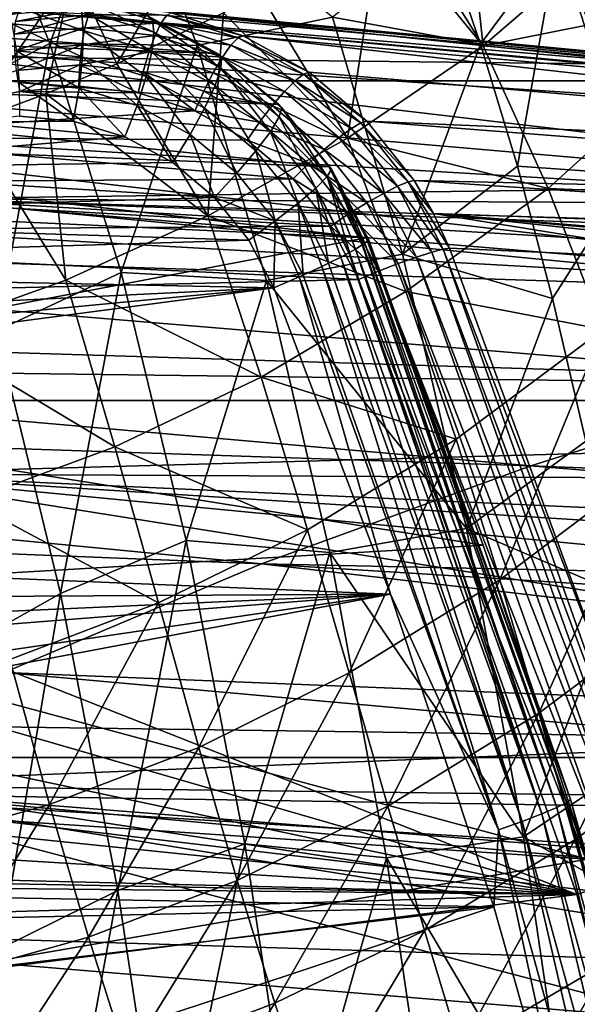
# Model space of a CAD drawing. Header units: metres. Extents: x -160 to 52, y -25 to 25.
# Tile 106 of 166: x -15.49 to -12.08, y 13.12 to 19.14. Entities that reach past the tile are written whole.
import ezdxf

# ---------------------------------------------------------------- set-up
doc = ezdxf.new("R2010")
doc.units = ezdxf.units.M
doc.layers.add('solid_509094_SW0001', color=7, linetype='CONTINUOUS')

msp = doc.modelspace()

# ---------------------------------------------------------------- linework, layer by layer
at = {"layer": 'solid_509094_SW0001'}
for points in [[(-159.199997, 20.469452, -13.46297), (-2.2, 20.469452, -13.46297), (-2.2, 18.768089, -15.748297)], [(-159.199997, 18.768089, -15.748297), (-159.199997, 20.469452, -13.46297), (-2.2, 18.768089, -15.748297)], [(-14.860238, 20.179064, 238.321716), (-15.771791, 20.14031, 237.788208), (-15.306576, 18.996567, 240.02092)], [(-15.672131, 19.485571, 217.416489), (6.589712, 20.193798, 214.133698), (6.203977, 18.932524, 211.931091)], [(-14.406128, 18.986008, 240.501114), (-14.860238, 20.179064, 238.321716), (-15.306576, 18.996567, 240.02092)], [(-14.406128, 18.986008, 240.501114), (-13.579008, 19.159098, 240.42746), (-14.860238, 20.179064, 238.321716)], [(-11.893652, 19.942787, 237.918182), (-12.091457, 20.2052, 237.052338), (-11.624728, 19.057487, 239.292297)], [(-11.804703, 19.559843, 238.428558), (-11.624728, 19.057487, 239.292297), (-12.091457, 20.2052, 237.052338)], [(-15.306576, 18.996567, 240.02092), (-15.771791, 20.14031, 237.788208), (-16.059599, 18.612387, 239.951538)], [(-15.164483, 19.449841, 15.082233), (-15.529868, 20.111164, 14.130568), (-16.046204, 19.110209, 15.628375)], [(-12.657934, 18.983057, 15.526528), (-12.778493, 20.096004, 14.023306), (-13.177325, 19.814592, 14.442329)], [(-12.657934, 18.983057, 15.526528), (-11.871312, 19.661079, 14.618207), (-12.778493, 20.096004, 14.023306)], [(-12.187845, 20.104866, 238.508041), (-11.731649, 18.815554, 240.696411), (-12.068262, 20.062294, 238.461365)], [(-12.130506, 19.641045, 239.414551), (-11.731649, 18.815554, 240.696411), (-12.187845, 20.104866, 238.508041)], [(-14.315255, 19.850391, 14.452682), (-15.164483, 19.449841, 15.082233), (-14.89688, 18.872931, 15.846542)], [(-14.315255, 19.850391, 14.452682), (-14.89688, 18.872931, 15.846542), (-14.24512, 19.184832, 15.377578)], [(-12.657934, 18.983057, 15.526528), (-13.177325, 19.814592, 14.442329), (-13.280272, 19.746445, 14.543538)], [(-13.4877, 18.419136, 16.287703), (-13.280272, 19.746445, 14.543538), (-14.021303, 19.303669, 15.200612)], [(-12.657934, 18.983057, 15.526528), (-13.280272, 19.746445, 14.543538), (-13.4877, 18.419136, 16.287703)], [(-13.579008, 19.159098, 240.42746), (-12.672427, 18.994059, 240.637161), (-12.905369, 19.674679, 239.519196)], [(-12.905369, 19.674679, 239.519196), (-12.672427, 18.994059, 240.637161), (-12.203091, 19.628065, 239.457977)], [(-12.657934, 18.983057, 15.526528), (-11.594919, 19.195946, 15.223852), (-11.871312, 19.661079, 14.618207)], [(-12.203091, 19.628065, 239.457977), (-11.70184, 18.305735, 241.471878), (-12.130506, 19.641045, 239.414551)], [(-12.130506, 19.641045, 239.414551), (-11.70184, 18.305735, 241.471878), (-11.731649, 18.815554, 240.696411)], [(-12.672427, 18.994059, 240.637161), (-12.448085, 18.247236, 241.713837), (-12.203091, 19.628065, 239.457977)], [(-12.448085, 18.247236, 241.713837), (-11.748796, 18.197388, 241.638275), (-12.203091, 19.628065, 239.457977)], [(-12.203091, 19.628065, 239.457977), (-11.748796, 18.197388, 241.638275), (-11.70184, 18.305735, 241.471878)], [(-16.118052, 18.047771, 215.276382), (-15.672131, 19.485571, 217.416489), (2.869357, 18.307501, 211.683838)], [(-15.672131, 19.485571, 217.416489), (6.203977, 18.932524, 211.931091), (4.489286, 18.632376, 211.823425)], [(-15.672131, 19.485571, 217.416489), (4.489286, 18.632376, 211.823425), (2.869357, 18.307501, 211.683838)], [(-15.164483, 19.449841, 15.082233), (-16.046204, 19.110209, 15.628375), (-15.802795, 18.513428, 16.405319)], [(-15.164483, 19.449841, 15.082233), (-15.802795, 18.513428, 16.405319), (-15.331445, 18.690527, 16.126396)], [(-14.89688, 18.872931, 15.846542), (-15.164483, 19.449841, 15.082233), (-15.331445, 18.690527, 16.126396)], [(-20.14094, 19.365835, 68.056114), (-14.710948, 19.166969, 98.66243), (-14.28287, 18.936117, 98.576508)], [(-19.747461, 19.132578, 67.929543), (-20.14094, 19.365835, 68.056114), (-14.28287, 18.936117, 98.576508)], [(-14.680118, 19.141094, 98.853813), (-14.710948, 19.166969, 98.66243), (-15.137742, 19.280193, 98.949165)], [(-15.137742, 19.280193, 98.949165), (-15.113244, 19.201611, 99.141006), (-14.670427, 19.067011, 99.048744)], [(-14.680118, 19.141094, 98.853813), (-15.137742, 19.280193, 98.949165), (-14.670427, 19.067011, 99.048744)], [(-13.4877, 18.419136, 16.287703), (-14.021303, 19.303669, 15.200612), (-14.24512, 19.184832, 15.377578)], [(-15.57381, 19.244715, 99.236977), (-15.539141, 19.117533, 99.398842), (-15.103048, 19.076721, 99.307976)], [(-15.113244, 19.201611, 99.141006), (-15.57381, 19.244715, 99.236977), (-15.103048, 19.076721, 99.307976)], [(-15.045129, 19.221794, 101.100067), (-15.516696, 19.132107, 101.067848), (-15.500507, 19.1803, 101.189468)], [(-15.070937, 19.173536, 100.978798), (-15.516696, 19.132107, 101.067848), (-15.045129, 19.221794, 101.100067)], [(-15.248936, 19.226938, 101.271378), (-15.476539, 19.195368, 101.318207), (-8.216085, 18.59119, 136.259796)], [(-15.019116, 19.235777, 101.224098), (-15.248936, 19.226938, 101.271378), (-8.216085, 18.59119, 136.259796)], [(-15.019116, 19.235777, 101.224098), (-8.216085, 18.59119, 136.259796), (-7.86437, 18.553591, 136.191589)], [(-14.563003, 19.185108, 101.130257), (-15.019116, 19.235777, 101.224098), (-7.86437, 18.553591, 136.191589)], [(-17.252674, 18.825331, 101.556992), (-16.529913, 18.987219, 101.537514), (-15.476539, 19.195368, 101.318207)], [(-15.500507, 19.1803, 101.189468), (-17.252674, 18.825331, 101.556992), (-15.476539, 19.195368, 101.318207)], [(-16.529913, 18.987219, 101.537514), (-5.123471, 18.236769, 153.869064), (-15.476539, 19.195368, 101.318207)], [(-15.070937, 19.173536, 100.978798), (-15.523984, 19.054153, 100.961807), (-15.516696, 19.132107, 101.067848)], [(-15.093584, 19.09429, 100.874352), (-15.523984, 19.054153, 100.961807), (-15.070937, 19.173536, 100.978798)], [(-15.476539, 19.195368, 101.318207), (-10.082017, 18.704695, 128.538513), (-8.216085, 18.59119, 136.259796)], [(-15.476539, 19.195368, 101.318207), (-8.545626, 18.561392, 136.355652), (-10.082017, 18.704695, 128.538513)], [(-5.123471, 18.236769, 153.869064), (-8.545626, 18.561392, 136.355652), (-15.476539, 19.195368, 101.318207)], [(-15.113244, 19.201611, 99.141006), (-15.103048, 19.076721, 99.307976), (-14.683764, 18.949274, 99.220612)], [(-14.670427, 19.067011, 99.048744), (-15.113244, 19.201611, 99.141006), (-14.683764, 18.949274, 99.220612)], [(-15.093584, 19.09429, 100.874352), (-15.070937, 19.173536, 100.978798), (-14.626584, 19.124142, 100.886208)], [(-14.626584, 19.124142, 100.886208), (-15.070937, 19.173536, 100.978798), (-14.591643, 19.171385, 101.005577)], [(-14.340915, 17.943178, 16.943743), (-14.24512, 19.184832, 15.377578), (-14.89688, 18.872931, 15.846542)], [(-14.680118, 19.141094, 98.853813), (-14.28287, 18.936117, 98.576508), (-14.710948, 19.166969, 98.66243)], [(-14.626584, 19.124142, 100.886208), (-14.591643, 19.171385, 101.005577), (-14.156257, 19.032291, 100.914864)], [(-14.591643, 19.171385, 101.005577), (-14.563003, 19.185108, 101.130257), (-14.125027, 19.045303, 101.040146)], [(-14.156257, 19.032291, 100.914864), (-14.591643, 19.171385, 101.005577), (-14.125027, 19.045303, 101.040146)], [(-14.563003, 19.185108, 101.130257), (-7.86437, 18.553591, 136.191589), (-7.516217, 18.443037, 136.123718)], [(-14.125027, 19.045303, 101.040146), (-14.563003, 19.185108, 101.130257), (-7.516217, 18.443037, 136.123718)], [(-14.406128, 18.986008, 240.501114), (-13.151385, 17.708858, 242.479752), (-13.579008, 19.159098, 240.42746)], [(-13.4877, 18.419136, 16.287703), (-14.24512, 19.184832, 15.377578), (-14.340915, 17.943178, 16.943743)], [(-13.579008, 19.159098, 240.42746), (-13.151385, 17.708858, 242.479752), (-12.672427, 18.994059, 240.637161)], [(-12.657934, 18.983057, 15.526528), (-11.421501, 18.869898, 15.626163), (-11.594919, 19.195946, 15.223852)], [(-19.747461, 19.132578, 67.929543), (-14.28287, 18.936117, 98.576508), (-13.907861, 18.624111, 98.500946)], [(-19.405016, 18.827398, 67.819977), (-19.747461, 19.132578, 67.929543), (-13.907861, 18.624111, 98.500946)], [(-15.539141, 19.117533, 99.398842), (-15.512061, 18.951859, 99.522926), (-15.107849, 18.91403, 99.438698)], [(-15.103048, 19.076721, 99.307976), (-15.539141, 19.117533, 99.398842), (-15.107849, 18.91403, 99.438698)], [(-15.093584, 19.09429, 100.874352), (-15.521896, 18.952351, 100.879021), (-15.523984, 19.054153, 100.961807)], [(-15.111465, 18.989666, 100.794128), (-15.521896, 18.952351, 100.879021), (-15.093584, 19.09429, 100.874352)], [(-15.111465, 18.989666, 100.794128), (-15.093584, 19.09429, 100.874352), (-14.664228, 19.04656, 100.784889)], [(-14.664228, 19.04656, 100.784889), (-15.093584, 19.09429, 100.874352), (-14.626584, 19.124142, 100.886208)], [(-14.258156, 18.912968, 98.765892), (-14.28287, 18.936117, 98.576508), (-14.680118, 19.141094, 98.853813)], [(-14.680118, 19.141094, 98.853813), (-14.670427, 19.067011, 99.048744), (-14.262121, 18.846266, 98.963661)], [(-14.258156, 18.912968, 98.765892), (-14.680118, 19.141094, 98.853813), (-14.262121, 18.846266, 98.963661)], [(-14.664228, 19.04656, 100.784889), (-14.626584, 19.124142, 100.886208), (-14.199966, 18.987848, 100.797318)], [(-14.199966, 18.987848, 100.797318), (-14.626584, 19.124142, 100.886208), (-14.156257, 19.032291, 100.914864)], [(-14.701911, 18.944136, 100.708786), (-15.111465, 18.989666, 100.794128), (-14.664228, 19.04656, 100.784889)], [(-15.103048, 19.076721, 99.307976), (-15.107849, 18.91403, 99.438698), (-14.719221, 18.795902, 99.357727)], [(-14.683764, 18.949274, 99.220612), (-15.103048, 19.076721, 99.307976), (-14.719221, 18.795902, 99.357727)], [(-14.701911, 18.944136, 100.708786), (-14.664228, 19.04656, 100.784889), (-14.25201, 18.914867, 100.698997)], [(-14.670427, 19.067011, 99.048744), (-14.683764, 18.949274, 99.220612), (-14.297161, 18.740263, 99.14006)], [(-14.262121, 18.846266, 98.963661), (-14.670427, 19.067011, 99.048744), (-14.297161, 18.740263, 99.14006)], [(-14.25201, 18.914867, 100.698997), (-14.664228, 19.04656, 100.784889), (-14.199966, 18.987848, 100.797318)], [(-14.156257, 19.032291, 100.914864), (-14.125027, 19.045303, 101.040146), (-13.721819, 18.821646, 100.957176)], [(-14.125027, 19.045303, 101.040146), (-7.516217, 18.443037, 136.123718), (-7.193352, 18.261623, 136.060394)], [(-13.721819, 18.821646, 100.957176), (-14.125027, 19.045303, 101.040146), (-7.193352, 18.261623, 136.060394)], [(-16.529913, 18.987219, 101.537514), (-17.544025, 18.770901, 101.748665), (-7.027162, 17.862087, 154.254868)], [(-16.529913, 18.987219, 101.537514), (-7.027162, 17.862087, 154.254868), (-5.123471, 18.236769, 153.869064)], [(-15.306576, 18.996567, 240.02092), (-16.059599, 18.612387, 239.951538), (-15.633428, 17.239813, 241.996857)], [(-14.871608, 17.595661, 242.108444), (-15.306576, 18.996567, 240.02092), (-15.633428, 17.239813, 241.996857)], [(-15.111465, 18.989666, 100.794128), (-15.510553, 18.832834, 100.824486), (-15.521896, 18.952351, 100.879021)], [(-15.123317, 18.867073, 100.743805), (-15.510553, 18.832834, 100.824486), (-15.111465, 18.989666, 100.794128)], [(-14.406128, 18.986008, 240.501114), (-15.306576, 18.996567, 240.02092), (-14.871608, 17.595661, 242.108444)], [(-15.123317, 18.867073, 100.743805), (-15.111465, 18.989666, 100.794128), (-14.701911, 18.944136, 100.708786)], [(-13.982519, 17.548368, 242.534134), (-14.406128, 18.986008, 240.501114), (-14.871608, 17.595661, 242.108444)], [(-13.982519, 17.548368, 242.534134), (-13.151385, 17.708858, 242.479752), (-14.406128, 18.986008, 240.501114)], [(-14.25201, 18.914867, 100.698997), (-14.199966, 18.987848, 100.797318), (-13.807235, 18.769796, 100.715485)], [(-14.199966, 18.987848, 100.797318), (-14.156257, 19.032291, 100.914864), (-13.755453, 18.809757, 100.831345)], [(-13.807235, 18.769796, 100.715485), (-14.199966, 18.987848, 100.797318), (-13.755453, 18.809757, 100.831345)], [(-13.755453, 18.809757, 100.831345), (-14.156257, 19.032291, 100.914864), (-13.721819, 18.821646, 100.957176)], [(-12.657934, 18.983057, 15.526528), (-13.4877, 18.419136, 16.287703), (-12.259171, 18.109629, 16.543663)], [(-13.151385, 17.708858, 242.479752), (-12.448085, 18.247236, 241.713837), (-12.672427, 18.994059, 240.637161)], [(-12.657934, 18.983057, 15.526528), (-12.259171, 18.109629, 16.543663), (-11.421501, 18.869898, 15.626163)], [(-15.512061, 18.951859, 99.522926), (-15.494414, 18.75897, 99.600769), (-15.127318, 18.724619, 99.524277)], [(-15.107849, 18.91403, 99.438698), (-15.512061, 18.951859, 99.522926), (-15.127318, 18.724619, 99.524277)], [(-15.107849, 18.91403, 99.438698), (-15.127318, 18.724619, 99.524277), (-14.774382, 18.617338, 99.450737)], [(-14.736962, 18.82412, 100.6633), (-15.123317, 18.867073, 100.743805), (-14.701911, 18.944136, 100.708786)], [(-14.719221, 18.795902, 99.357727), (-15.107849, 18.91403, 99.438698), (-14.774382, 18.617338, 99.450737)], [(-14.736962, 18.82412, 100.6633), (-14.701911, 18.944136, 100.708786), (-14.308702, 18.818514, 100.626862)], [(-14.683764, 18.949274, 99.220612), (-14.719221, 18.795902, 99.357727), (-14.360888, 18.602177, 99.283058)], [(-14.308702, 18.818514, 100.626862), (-14.701911, 18.944136, 100.708786), (-14.25201, 18.914867, 100.698997)], [(-14.297161, 18.740263, 99.14006), (-14.683764, 18.949274, 99.220612), (-14.360888, 18.602177, 99.283058)], [(-14.308702, 18.818514, 100.626862), (-14.25201, 18.914867, 100.698997), (-13.872534, 18.704174, 100.619926)], [(-14.258156, 18.912968, 98.765892), (-13.907861, 18.624111, 98.500946), (-14.28287, 18.936117, 98.576508)], [(-13.872534, 18.704174, 100.619926), (-14.25201, 18.914867, 100.698997), (-13.807235, 18.769796, 100.715485)], [(-15.123317, 18.867073, 100.743805), (-15.490644, 18.703859, 100.802444), (-15.510553, 18.832834, 100.824486)], [(-15.123317, 18.867073, 100.743805), (-15.12971, 18.735868, 100.727242), (-15.490644, 18.703859, 100.802444)], [(-14.340915, 17.943178, 16.943743), (-14.89688, 18.872931, 15.846542), (-15.331445, 18.690527, 16.126396)], [(-15.123317, 18.867073, 100.743805), (-14.767354, 18.695812, 100.651741), (-15.12971, 18.735868, 100.727242)], [(-14.736962, 18.82412, 100.6633), (-14.767354, 18.695812, 100.651741), (-15.123317, 18.867073, 100.743805)], [(-14.258156, 18.912968, 98.765892), (-14.262121, 18.846266, 98.963661), (-13.904213, 18.548098, 98.889091)], [(-13.888275, 18.604824, 98.68882), (-13.907861, 18.624111, 98.500946), (-14.258156, 18.912968, 98.765892)], [(-13.888275, 18.604824, 98.68882), (-14.258156, 18.912968, 98.765892), (-13.904213, 18.548098, 98.889091)], [(-12.259171, 18.109629, 16.543663), (-11.049494, 18.061489, 16.55393), (-11.421501, 18.869898, 15.626163)], [(-19.405016, 18.827398, 67.819977), (-13.907861, 18.624111, 98.500946), (-13.600522, 18.243311, 98.438705)], [(-19.12311, 18.465393, 67.735779), (-19.405016, 18.827398, 67.819977), (-13.600522, 18.243311, 98.438705)], [(-15.510553, 18.832834, 100.824486), (-15.490644, 18.703859, 100.802444), (-16.861053, 18.427721, 101.08799)], [(-14.719221, 18.795902, 99.357727), (-14.774382, 18.617338, 99.450737), (-14.448964, 18.441406, 99.382935)], [(-14.736962, 18.82412, 100.6633), (-14.419927, 18.584892, 100.579346), (-14.767354, 18.695812, 100.651741)], [(-14.366031, 18.70561, 100.586014), (-14.419927, 18.584892, 100.579346), (-14.736962, 18.82412, 100.6633)], [(-14.366031, 18.70561, 100.586014), (-14.736962, 18.82412, 100.6633), (-14.308702, 18.818514, 100.626862)], [(-14.360888, 18.602177, 99.283058), (-14.719221, 18.795902, 99.357727), (-14.448964, 18.441406, 99.382935)], [(-14.366031, 18.70561, 100.586014), (-14.308702, 18.818514, 100.626862), (-13.946729, 18.617537, 100.551437)], [(-13.946729, 18.617537, 100.551437), (-14.308702, 18.818514, 100.626862), (-13.872534, 18.704174, 100.619926)], [(-14.262121, 18.846266, 98.963661), (-14.297161, 18.740263, 99.14006), (-13.958279, 18.457947, 99.06945)], [(-13.904213, 18.548098, 98.889091), (-14.262121, 18.846266, 98.963661), (-13.958279, 18.457947, 99.06945)], [(-13.807235, 18.769796, 100.715485), (-13.755453, 18.809757, 100.831345), (-13.404386, 18.512192, 100.758194)], [(-13.755453, 18.809757, 100.831345), (-13.721819, 18.821646, 100.957176), (-13.368332, 18.522299, 100.884438)], [(-13.404386, 18.512192, 100.758194), (-13.755453, 18.809757, 100.831345), (-13.368332, 18.522299, 100.884438)], [(-13.368332, 18.522299, 100.884438), (-13.721819, 18.821646, 100.957176), (-7.193352, 18.261623, 136.060394)], [(-159.199997, 18.768089, -15.748297), (-2.2, 18.768089, -15.748297), (-2.2, 16.81292, -17.820654)], [(-159.199997, 16.81292, -17.820654), (-159.199997, 18.768089, -15.748297), (-2.2, 16.81292, -17.820654)], [(-17.544025, 18.770901, 101.748665), (-18.519497, 18.546978, 101.951775), (-7.027162, 17.862087, 154.254868)], [(-15.494414, 18.75897, 99.600769), (-15.493063, 18.552109, 99.62825), (-15.165573, 18.522614, 99.560013)], [(-15.127318, 18.724619, 99.524277), (-15.494414, 18.75897, 99.600769), (-15.165573, 18.522614, 99.560013)], [(-15.490644, 18.703859, 100.802444), (-15.12971, 18.735868, 100.727242), (-14.767354, 18.695812, 100.651741)], [(-14.297161, 18.740263, 99.14006), (-14.360888, 18.602177, 99.283058), (-14.046791, 18.340508, 99.217613)], [(-13.958279, 18.457947, 99.06945), (-14.297161, 18.740263, 99.14006), (-14.046791, 18.340508, 99.217613)], [(-13.872534, 18.704174, 100.619926), (-13.807235, 18.769796, 100.715485), (-13.463238, 18.478224, 100.643806)], [(-13.463238, 18.478224, 100.643806), (-13.807235, 18.769796, 100.715485), (-13.404386, 18.512192, 100.758194)], [(-16.861053, 18.427721, 101.08799), (-15.490644, 18.703859, 100.802444), (-14.419927, 18.584892, 100.579346)], [(-15.210118, 17.550219, 17.509144), (-15.331445, 18.690527, 16.126396), (-15.802795, 18.513428, 16.405319)], [(-15.490644, 18.703859, 100.802444), (-14.767354, 18.695812, 100.651741), (-14.419927, 18.584892, 100.579346)], [(-14.340915, 17.943178, 16.943743), (-15.331445, 18.690527, 16.126396), (-15.210118, 17.550219, 17.509144)], [(-15.127318, 18.724619, 99.524277), (-15.165573, 18.522614, 99.560013), (-14.848297, 18.42712, 99.493904)], [(-14.774382, 18.617338, 99.450737), (-15.127318, 18.724619, 99.524277), (-14.848297, 18.42712, 99.493904)], [(-14.024564, 18.516018, 100.514862), (-14.419927, 18.584892, 100.579346), (-14.366031, 18.70561, 100.586014)], [(-14.024564, 18.516018, 100.514862), (-14.366031, 18.70561, 100.586014), (-13.946729, 18.617537, 100.551437)], [(-13.946729, 18.617537, 100.551437), (-13.872534, 18.704174, 100.619926), (-13.540149, 18.422441, 100.550667)], [(-13.540149, 18.422441, 100.550667), (-13.872534, 18.704174, 100.619926), (-13.463238, 18.478224, 100.643806)], [(-14.774382, 18.617338, 99.450737), (-14.848297, 18.42712, 99.493904), (-14.556111, 18.269625, 99.433022)], [(-14.448964, 18.441406, 99.382935), (-14.774382, 18.617338, 99.450737), (-14.556111, 18.269625, 99.433022)], [(-14.024564, 18.516018, 100.514862), (-13.946729, 18.617537, 100.551437), (-13.629673, 18.348797, 100.485374)], [(-13.629673, 18.348797, 100.485374), (-13.946729, 18.617537, 100.551437), (-13.540149, 18.422441, 100.550667)], [(-13.584698, 18.228231, 98.625565), (-13.600522, 18.243311, 98.438705), (-13.907861, 18.624111, 98.500946)], [(-13.584698, 18.228231, 98.625565), (-13.907861, 18.624111, 98.500946), (-13.888275, 18.604824, 98.68882)], [(-16.861053, 18.427721, 101.08799), (-14.419927, 18.584892, 100.579346), (-14.099734, 18.407084, 100.512634)], [(-15.165573, 18.522614, 99.560013), (-15.493063, 18.552109, 99.62825), (-15.813951, 18.5168, 99.695114)], [(-14.360888, 18.602177, 99.283058), (-14.448964, 18.441406, 99.382935), (-14.163723, 18.203779, 99.323502)], [(-14.024564, 18.516018, 100.514862), (-14.099734, 18.407084, 100.512634), (-14.419927, 18.584892, 100.579346)], [(-14.046791, 18.340508, 99.217613), (-14.360888, 18.602177, 99.283058), (-14.163723, 18.203779, 99.323502)], [(-13.888275, 18.604824, 98.68882), (-13.904213, 18.548098, 98.889091), (-13.610463, 18.183697, 98.827881)], [(-13.584698, 18.228231, 98.625565), (-13.888275, 18.604824, 98.68882), (-13.610463, 18.183697, 98.827881)], [(-18.519497, 18.546978, 101.951775), (-19.456863, 18.316069, 102.146957), (-8.868936, 17.435368, 154.638626)], [(-18.519497, 18.546978, 101.951775), (-8.868936, 17.435368, 154.638626), (-7.027162, 17.862087, 154.254868)], [(-14.848297, 18.42712, 99.493904), (-15.813951, 18.5168, 99.695114), (-17.179863, 18.230001, 99.979721)], [(-15.210118, 17.550219, 17.509144), (-15.802795, 18.513428, 16.405319), (-16.087477, 17.235325, 17.998314)], [(-14.848297, 18.42712, 99.493904), (-15.165573, 18.522614, 99.560013), (-15.813951, 18.5168, 99.695114)], [(-13.725471, 18.262503, 100.452545), (-14.099734, 18.407084, 100.512634), (-14.024564, 18.516018, 100.514862)], [(-13.725471, 18.262503, 100.452545), (-14.024564, 18.516018, 100.514862), (-13.629673, 18.348797, 100.485374)], [(-13.904213, 18.548098, 98.889091), (-13.958279, 18.457947, 99.06945), (-13.680147, 18.112919, 99.011497)], [(-13.610463, 18.183697, 98.827881), (-13.904213, 18.548098, 98.889091), (-13.680147, 18.112919, 99.011497)], [(-13.463238, 18.478224, 100.643806), (-13.404386, 18.512192, 100.758194), (-13.116335, 18.150862, 100.698181)], [(-13.404386, 18.512192, 100.758194), (-13.368332, 18.522299, 100.884438), (-13.078313, 18.158764, 100.824745)], [(-13.116335, 18.150862, 100.698181), (-13.404386, 18.512192, 100.758194), (-13.078313, 18.158764, 100.824745)], [(-13.368332, 18.522299, 100.884438), (-7.193352, 18.261623, 136.060394), (-6.915398, 18.020124, 136.005478)], [(-13.078313, 18.158764, 100.824745), (-13.368332, 18.522299, 100.884438), (-6.915398, 18.020124, 136.005478)], [(-19.12311, 18.465393, 67.735779), (-13.372688, 17.808708, 98.392174), (-16.116259, 17.934536, 83.18219)], [(-19.12311, 18.465393, 67.735779), (-13.600522, 18.243311, 98.438705), (-13.372688, 17.808708, 98.392174)], [(-14.448964, 18.441406, 99.382935), (-14.556111, 18.269625, 99.433022), (-14.299681, 18.055859, 99.379593)], [(-14.163723, 18.203779, 99.323502), (-14.448964, 18.441406, 99.382935), (-14.299681, 18.055859, 99.379593)], [(-13.958279, 18.457947, 99.06945), (-14.046791, 18.340508, 99.217613), (-13.789006, 18.020718, 99.163902)], [(-13.680147, 18.112919, 99.011497), (-13.958279, 18.457947, 99.06945), (-13.789006, 18.020718, 99.163902)], [(-13.540149, 18.422441, 100.550667), (-13.463238, 18.478224, 100.643806), (-13.180988, 18.124172, 100.584999)], [(-13.180988, 18.124172, 100.584999), (-13.463238, 18.478224, 100.643806), (-13.116335, 18.150862, 100.698181)], [(-18.166706, 18.139902, 101.360046), (-16.861053, 18.427721, 101.08799), (-13.819702, 18.169563, 100.454285)], [(-14.556111, 18.269625, 99.433022), (-14.848297, 18.42712, 99.493904), (-17.179863, 18.230001, 99.979721)], [(-16.861053, 18.427721, 101.08799), (-14.099734, 18.407084, 100.512634), (-13.819702, 18.169563, 100.454285)], [(-13.4877, 18.419136, 16.287703), (-14.340915, 17.943178, 16.943743), (-13.129478, 17.480955, 17.314363)], [(-13.725471, 18.262503, 100.452545), (-13.819702, 18.169563, 100.454285), (-14.099734, 18.407084, 100.512634)], [(-13.629673, 18.348797, 100.485374), (-13.540149, 18.422441, 100.550667), (-13.267427, 18.080341, 100.493843)], [(-13.267427, 18.080341, 100.493843), (-13.540149, 18.422441, 100.550667), (-13.180988, 18.124172, 100.584999)], [(-13.4877, 18.419136, 16.287703), (-13.129478, 17.480955, 17.314363), (-12.259171, 18.109629, 16.543663)], [(-19.456863, 18.316069, 102.146957), (-20.356298, 18.078932, 102.334259), (-8.868936, 17.435368, 154.638626)], [(-14.046791, 18.340508, 99.217613), (-14.163723, 18.203779, 99.323502), (-13.929626, 17.913374, 99.274719)], [(-13.789006, 18.020718, 99.163902), (-14.046791, 18.340508, 99.217613), (-13.929626, 17.913374, 99.274719)], [(-13.725471, 18.262503, 100.452545), (-13.629673, 18.348797, 100.485374), (-13.369531, 18.022472, 100.431168)], [(-13.369531, 18.022472, 100.431168), (-13.629673, 18.348797, 100.485374), (-13.267427, 18.080341, 100.493843)], [(-14.299681, 18.055859, 99.379593), (-14.556111, 18.269625, 99.433022), (-17.179863, 18.230001, 99.979721)], [(-16.118052, 18.047771, 215.276382), (2.869357, 18.307501, 211.683838), (1.347088, 17.956364, 211.512741)], [(-13.480068, 17.954666, 100.401413), (-13.819702, 18.169563, 100.454285), (-13.725471, 18.262503, 100.452545)], [(-13.480068, 17.954666, 100.401413), (-13.725471, 18.262503, 100.452545), (-13.369531, 18.022472, 100.431168)], [(-14.299681, 18.055859, 99.379593), (-17.179863, 18.230001, 99.979721), (-18.484695, 17.93199, 100.251602)], [(-13.929626, 17.913374, 99.274719), (-14.163723, 18.203779, 99.323502), (-14.299681, 18.055859, 99.379593)], [(-13.584698, 18.228231, 98.625565), (-13.610463, 18.183697, 98.827881), (-13.39248, 17.767719, 98.782463)], [(-13.359046, 17.799515, 98.566475), (-13.372688, 17.808708, 98.392174), (-13.600522, 18.243311, 98.438705)], [(-13.359046, 17.799515, 98.566475), (-13.600522, 18.243311, 98.438705), (-13.359421, 17.798336, 98.578629)], [(-13.584698, 18.228231, 98.625565), (-13.359421, 17.798336, 98.578629), (-13.600522, 18.243311, 98.438705)], [(-13.584698, 18.228231, 98.625565), (-13.39248, 17.767719, 98.782463), (-13.38116, 17.775927, 98.739616)], [(-13.584698, 18.228231, 98.625565), (-13.38116, 17.775927, 98.739616), (-13.360292, 17.796469, 98.596565)], [(-13.584698, 18.228231, 98.625565), (-13.360292, 17.796469, 98.596565), (-13.359421, 17.798336, 98.578629)], [(-13.151385, 17.708858, 242.479752), (-12.233124, 17.436811, 242.745499), (-12.448085, 18.247236, 241.713837)], [(-12.448085, 18.247236, 241.713837), (-12.233124, 17.436811, 242.745499), (-11.748796, 18.197388, 241.638275)], [(-12.233124, 17.436811, 242.745499), (-12.028293, 16.565611, 243.728546), (-11.748796, 18.197388, 241.638275)], [(-19.407309, 17.84025, 101.618538), (-18.166706, 18.139902, 101.360046), (-13.589756, 17.88068, 100.406372)], [(-18.166706, 18.139902, 101.360046), (-13.819702, 18.169563, 100.454285), (-13.589756, 17.88068, 100.406372)], [(-13.480068, 17.954666, 100.401413), (-13.589756, 17.88068, 100.406372), (-13.819702, 18.169563, 100.454285)], [(-13.610463, 18.183697, 98.827881), (-13.680147, 18.112919, 99.011497), (-13.473755, 17.719061, 98.968491)], [(-13.610463, 18.183697, 98.827881), (-13.473755, 17.719061, 98.968491), (-13.438148, 17.739098, 98.902161)], [(-13.610463, 18.183697, 98.827881), (-13.438148, 17.739098, 98.902161), (-13.396572, 17.764917, 98.795982)], [(-13.610463, 18.183697, 98.827881), (-13.396572, 17.764917, 98.795982), (-13.39248, 17.767719, 98.782463)], [(-13.180988, 18.124172, 100.584999), (-13.116335, 18.150862, 100.698181), (-12.902169, 17.739346, 100.653557)], [(-13.116335, 18.150862, 100.698181), (-13.078313, 18.158764, 100.824745), (-12.960518, 17.956919, 100.800499)], [(-13.116335, 18.150862, 100.698181), (-12.960518, 17.956919, 100.800499), (-12.862725, 17.744604, 100.780365)], [(-13.116335, 18.150862, 100.698181), (-12.862725, 17.744604, 100.780365), (-12.902169, 17.739346, 100.653557)], [(-13.078313, 18.158764, 100.824745), (-6.915398, 18.020124, 136.005478), (-6.696063, 17.735933, 135.9617)], [(-12.960518, 17.956919, 100.800499), (-13.078313, 18.158764, 100.824745), (-6.696063, 17.735933, 135.9617)], [(-20.356298, 18.078932, 102.334259), (-21.219498, 17.835953, 102.51403), (-8.868936, 17.435368, 154.638626)], [(-13.680147, 18.112919, 99.011497), (-13.789006, 18.020718, 99.163902), (-13.60257, 17.653316, 99.128647)], [(-13.680147, 18.112919, 99.011497), (-13.60257, 17.653316, 99.128647), (-13.527245, 17.690813, 99.046219)], [(-13.680147, 18.112919, 99.011497), (-13.527245, 17.690813, 99.046219), (-13.479141, 17.716131, 98.977318)], [(-13.680147, 18.112919, 99.011497), (-13.479141, 17.716131, 98.977318), (-13.473755, 17.719061, 98.968491)], [(-13.369531, 18.022472, 100.431168), (-13.267427, 18.080341, 100.493843), (-13.064659, 17.690722, 100.451591)], [(-13.267427, 18.080341, 100.493843), (-13.180988, 18.124172, 100.584999), (-12.971136, 17.720942, 100.541275)], [(-13.267427, 18.080341, 100.493843), (-12.971136, 17.720942, 100.541275), (-13.064659, 17.690722, 100.451591)], [(-13.180988, 18.124172, 100.584999), (-12.902169, 17.739346, 100.653557), (-12.971136, 17.720942, 100.541275)], [(-12.259171, 18.109629, 16.543663), (-13.129478, 17.480955, 17.314363), (-11.923864, 17.247505, 17.44511)], [(-12.259171, 18.109629, 16.543663), (-11.923864, 17.247505, 17.44511), (-11.049494, 18.061489, 16.55393)], [(-14.090374, 17.795319, 99.335983), (-14.299681, 18.055859, 99.379593), (-18.484695, 17.93199, 100.251602)], [(-16.526911, 16.365908, 213.314163), (-16.118052, 18.047771, 215.276382), (-2.73681, 16.748308, 210.865372)], [(-16.118052, 18.047771, 215.276382), (1.347088, 17.956364, 211.512741), (-0.09368, 17.578999, 211.316681)], [(-16.118052, 18.047771, 215.276382), (-0.09368, 17.578999, 211.316681), (-0.388187, 17.495615, 211.272064)], [(-16.118052, 18.047771, 215.276382), (-0.388187, 17.495615, 211.272064), (-1.455496, 17.174541, 211.098038)], [(-16.118052, 18.047771, 215.276382), (-1.455496, 17.174541, 211.098038), (-2.73681, 16.748308, 210.865372)], [(-13.929626, 17.913374, 99.274719), (-14.299681, 18.055859, 99.379593), (-14.090374, 17.795319, 99.335983)], [(-13.789006, 18.020718, 99.163902), (-13.929626, 17.913374, 99.274719), (-13.758742, 17.580603, 99.240013)], [(-13.789006, 18.020718, 99.163902), (-13.758742, 17.580603, 99.240013), (-13.644134, 17.633413, 99.164818)], [(-13.789006, 18.020718, 99.163902), (-13.644134, 17.633413, 99.164818), (-13.60257, 17.653316, 99.128647)], [(-13.480068, 17.954666, 100.401413), (-13.369531, 18.022472, 100.431168), (-13.176114, 17.650826, 100.390869)], [(-13.369531, 18.022472, 100.431168), (-13.064659, 17.690722, 100.451591), (-13.176114, 17.650826, 100.390869)], [(-13.480068, 17.954666, 100.401413), (-13.297611, 17.604074, 100.363396), (-13.589756, 17.88068, 100.406372)], [(-13.480068, 17.954666, 100.401413), (-13.176114, 17.650826, 100.390869), (-13.297611, 17.604074, 100.363396)], [(-12.960518, 17.956919, 100.800499), (-11.182524, 17.67049, 110.149712), (-12.862725, 17.744604, 100.780365)], [(-12.960518, 17.956919, 100.800499), (-6.539888, 17.429258, 135.937225), (-7.859457, 17.503195, 128.622665)], [(-12.960518, 17.956919, 100.800499), (-6.696063, 17.735933, 135.9617), (-6.539888, 17.429258, 135.937225)], [(-12.960518, 17.956919, 100.800499), (-7.859457, 17.503195, 128.622665), (-9.514741, 17.58993, 119.430473)], [(-12.960518, 17.956919, 100.800499), (-9.514741, 17.58993, 119.430473), (-11.182524, 17.67049, 110.149712)], [(-14.090374, 17.795319, 99.335983), (-18.484695, 17.93199, 100.251602), (-19.728397, 17.622725, 100.51075)], [(-16.116259, 17.934536, 83.18219), (-13.372688, 17.808708, 98.392174), (-18.429111, 16.845297, 67.603745)], [(-14.340915, 17.943178, 16.943743), (-15.210118, 17.550219, 17.509144), (-14.015723, 16.956789, 17.976772)], [(-14.340915, 17.943178, 16.943743), (-14.015723, 16.956789, 17.976772), (-13.129478, 17.480955, 17.314363)], [(-13.929626, 17.913374, 99.274719), (-14.090374, 17.795319, 99.335983), (-13.93739, 17.502771, 99.304108)], [(-13.929626, 17.913374, 99.274719), (-13.93739, 17.502771, 99.304108), (-13.783149, 17.569681, 99.252197)], [(-13.929626, 17.913374, 99.274719), (-13.783149, 17.569681, 99.252197), (-13.758742, 17.580603, 99.240013)], [(-21.219498, 17.835953, 102.51403), (-22.843801, 17.333845, 102.852333), (-10.649231, 16.953739, 155.009583)], [(-21.219498, 17.835953, 102.51403), (-10.649231, 16.953739, 155.009583), (-8.868936, 17.435368, 154.638626)], [(-21.144356, 17.367603, 101.980484), (-19.407309, 17.84025, 101.618538), (-13.419943, 17.554037, 100.370987)], [(-19.407309, 17.84025, 101.618538), (-13.589756, 17.88068, 100.406372), (-13.419943, 17.554037, 100.370987)], [(-13.297611, 17.604074, 100.363396), (-13.419943, 17.554037, 100.370987), (-13.589756, 17.88068, 100.406372)], [(-13.93739, 17.502771, 99.304108), (-14.090374, 17.795319, 99.335983), (-19.728397, 17.622725, 100.51075)], [(-18.429111, 16.845297, 67.603745), (-13.372688, 17.808708, 98.392174), (-12.656896, 15.927624, 98.243408)], [(-13.38116, 17.775927, 98.739616), (-13.39248, 17.767719, 98.782463), (-12.206128, 14.323475, 98.645447)], [(-13.360292, 17.796469, 98.596565), (-13.38116, 17.775927, 98.739616), (-12.146568, 14.353173, 98.482376)], [(-12.146568, 14.353173, 98.482376), (-13.38116, 17.775927, 98.739616), (-12.206128, 14.323475, 98.645447)], [(-12.122806, 14.372195, 98.308891), (-12.656896, 15.927624, 98.243408), (-13.372688, 17.808708, 98.392174)], [(-12.122806, 14.372195, 98.308891), (-13.372688, 17.808708, 98.392174), (-13.359046, 17.799515, 98.566475)], [(-13.359421, 17.798336, 98.578629), (-13.360292, 17.796469, 98.596565), (-12.146568, 14.353173, 98.482376)], [(-13.359046, 17.799515, 98.566475), (-13.359421, 17.798336, 98.578629), (-12.146568, 14.353173, 98.482376)], [(-12.122806, 14.372195, 98.308891), (-13.359046, 17.799515, 98.566475), (-12.146568, 14.353173, 98.482376)], [(-13.982519, 17.548368, 242.534134), (-12.760053, 16.030333, 244.357864), (-13.151385, 17.708858, 242.479752)], [(-13.479141, 17.716131, 98.977318), (-13.527245, 17.690813, 99.046219), (-12.298598, 14.284538, 98.790215)], [(-13.473755, 17.719061, 98.968491), (-13.479141, 17.716131, 98.977318), (-12.298598, 14.284538, 98.790215)], [(-13.438148, 17.739098, 98.902161), (-13.473755, 17.719061, 98.968491), (-12.298598, 14.284538, 98.790215)], [(-13.396572, 17.764917, 98.795982), (-13.438148, 17.739098, 98.902161), (-12.206128, 14.323475, 98.645447)], [(-12.206128, 14.323475, 98.645447), (-13.438148, 17.739098, 98.902161), (-12.298598, 14.284538, 98.790215)], [(-13.39248, 17.767719, 98.782463), (-13.396572, 17.764917, 98.795982), (-12.206128, 14.323475, 98.645447)], [(-13.151385, 17.708858, 242.479752), (-12.760053, 16.030333, 244.357864), (-12.233124, 17.436811, 242.745499)], [(-13.064659, 17.690722, 100.451591), (-12.971136, 17.720942, 100.541275), (-11.623666, 13.92363, 100.260536)], [(-12.971136, 17.720942, 100.541275), (-12.902169, 17.739346, 100.653557), (-11.553314, 13.938087, 100.372513)], [(-11.623666, 13.92363, 100.260536), (-12.971136, 17.720942, 100.541275), (-11.553314, 13.938087, 100.372513)], [(-12.902169, 17.739346, 100.653557), (-12.862725, 17.744604, 100.780365), (-11.828252, 14.927865, 100.565178)], [(-11.553314, 13.938087, 100.372513), (-12.902169, 17.739346, 100.653557), (-11.828252, 14.927865, 100.565178)], [(-11.182524, 17.67049, 110.149712), (-11.828252, 14.927865, 100.565178), (-12.862725, 17.744604, 100.780365)], [(-13.60257, 17.653316, 99.128647), (-13.644134, 17.633413, 99.164818), (-12.419497, 14.238252, 98.909645)], [(-13.527245, 17.690813, 99.046219), (-13.60257, 17.653316, 99.128647), (-12.419497, 14.238252, 98.909645)], [(-12.298598, 14.284538, 98.790215), (-13.527245, 17.690813, 99.046219), (-12.419497, 14.238252, 98.909645)], [(-13.297611, 17.604074, 100.363396), (-13.176114, 17.650826, 100.390869), (-11.833941, 13.868542, 100.111237)], [(-13.176114, 17.650826, 100.390869), (-13.064659, 17.690722, 100.451591), (-11.719468, 13.899888, 100.171341)], [(-11.833941, 13.868542, 100.111237), (-13.176114, 17.650826, 100.390869), (-11.719468, 13.899888, 100.171341)], [(-11.719468, 13.899888, 100.171341), (-13.064659, 17.690722, 100.451591), (-11.623666, 13.92363, 100.260536)], [(-13.93739, 17.502771, 99.304108), (-19.728397, 17.622725, 100.51075), (-21.477852, 17.136625, 100.875267)], [(-14.871608, 17.595661, 242.108444), (-15.633428, 17.239813, 241.996857), (-15.242662, 15.633856, 243.872253)], [(-14.472776, 15.956555, 244.022552), (-14.871608, 17.595661, 242.108444), (-15.242662, 15.633856, 243.872253)], [(-13.982519, 17.548368, 242.534134), (-14.871608, 17.595661, 242.108444), (-14.472776, 15.956555, 244.022552)], [(-13.644134, 17.633413, 99.164818), (-13.758742, 17.580603, 99.240013), (-12.562963, 14.186859, 98.997955)], [(-12.419497, 14.238252, 98.909645), (-13.644134, 17.633413, 99.164818), (-12.562963, 14.186859, 98.997955)], [(-11.958982, 13.831808, 100.084488), (-13.419943, 17.554037, 100.370987), (-13.297611, 17.604074, 100.363396)], [(-11.958982, 13.831808, 100.084488), (-13.297611, 17.604074, 100.363396), (-11.833941, 13.868542, 100.111237)], [(-12.08492, 13.791656, 100.092819), (-21.144356, 17.367603, 101.980484), (-13.419943, 17.554037, 100.370987)], [(-15.210118, 17.550219, 17.509144), (-16.087477, 17.235325, 17.998314), (-14.91098, 16.530924, 18.545168)], [(-15.210118, 17.550219, 17.509144), (-14.91098, 16.530924, 18.545168), (-14.015723, 16.956789, 17.976772)], [(-13.594871, 15.884665, 244.394577), (-13.982519, 17.548368, 242.534134), (-14.472776, 15.956555, 244.022552)], [(-13.594871, 15.884665, 244.394577), (-12.760053, 16.030333, 244.357864), (-13.982519, 17.548368, 242.534134)], [(-13.783149, 17.569681, 99.252197), (-13.93739, 17.502771, 99.304108), (-13.224645, 15.628138, 99.155594)], [(-13.758742, 17.580603, 99.240013), (-13.783149, 17.569681, 99.252197), (-12.562963, 14.186859, 98.997955)], [(-12.562963, 14.186859, 98.997955), (-13.783149, 17.569681, 99.252197), (-13.224645, 15.628138, 99.155594)], [(-11.958982, 13.831808, 100.084488), (-12.08492, 13.791656, 100.092819), (-13.419943, 17.554037, 100.370987)], [(-13.93739, 17.502771, 99.304108), (-23.094584, 16.628937, 101.212143), (-24.578548, 16.100468, 101.521347)], [(-13.224645, 15.628138, 99.155594), (-13.93739, 17.502771, 99.304108), (-24.578548, 16.100468, 101.521347)], [(-13.93739, 17.502771, 99.304108), (-21.477852, 17.136625, 100.875267), (-23.094584, 16.628937, 101.212143)], [(-13.129478, 17.480955, 17.314363), (-14.015723, 16.956789, 17.976772), (-12.82249, 16.576612, 18.193924)], [(-13.129478, 17.480955, 17.314363), (-12.82249, 16.576612, 18.193924), (-11.923864, 17.247505, 17.44511)], [(-12.760053, 16.030333, 244.357864), (-12.028293, 16.565611, 243.728546), (-12.233124, 17.436811, 242.745499)], [(-12.08492, 13.791656, 100.092819), (-22.747503, 16.874796, 102.314522), (-21.144356, 17.367603, 101.980484)], [(-22.843801, 17.333845, 102.852333), (-24.336132, 16.814127, 103.1632), (-12.364883, 16.414387, 155.367065)], [(-22.843801, 17.333845, 102.852333), (-12.364883, 16.414387, 155.367065), (-10.649231, 16.953739, 155.009583)], [(-16.087477, 17.235325, 17.998314), (-15.807951, 16.197159, 19.033756), (-14.91098, 16.530924, 18.545168)], [(-15.242662, 15.633856, 243.872253), (-15.633428, 17.239813, 241.996857), (-15.95091, 15.23275, 243.633606)], [(-11.923864, 17.247505, 17.44511), (-12.82249, 16.576612, 18.193924), (-12.555232, 15.716854, 18.940792)], [(-11.923864, 17.247505, 17.44511), (-12.555232, 15.716854, 18.940792), (-11.639526, 16.408171, 18.236858)], [(-14.015723, 16.956789, 17.976772), (-14.91098, 16.530924, 18.545168), (-13.730956, 16.021494, 18.836657)], [(-14.015723, 16.956789, 17.976772), (-13.730956, 16.021494, 18.836657), (-12.82249, 16.576612, 18.193924)], [(-12.364883, 16.414387, 155.367065), (-0.67091, 15.955598, 206.800507), (-10.649231, 16.953739, 155.009583)], [(-12.08492, 13.791656, 100.092819), (-24.219358, 16.363176, 102.621201), (-22.747503, 16.874796, 102.314522)], [(-159.199997, 16.81292, -17.820654), (-2.2, 16.81292, -17.820654), (-2.2, 14.630385, -19.652018)], [(-159.199997, 14.630385, -19.652018), (-159.199997, 16.81292, -17.820654), (-2.2, 14.630385, -19.652018)], [(-24.336132, 16.814127, 103.1632), (-25.704849, 16.280249, 103.448357), (-14.012221, 15.814042, 155.710312)], [(-24.336132, 16.814127, 103.1632), (-14.012221, 15.814042, 155.710312), (-12.364883, 16.414387, 155.367065)], [(-17.979422, 15.616469, 67.52771), (-18.429111, 16.845297, 67.603745), (-12.656896, 15.927624, 98.243408)], [(-16.526911, 16.365908, 213.314163), (-2.73681, 16.748308, 210.865372), (-3.937283, 16.301004, 210.620956)], [(-12.82249, 16.576612, 18.193924), (-13.730956, 16.021494, 18.836657), (-13.476082, 15.147218, 19.544804)], [(-12.82249, 16.576612, 18.193924), (-13.476082, 15.147218, 19.544804), (-12.555232, 15.716854, 18.940792)], [(-12.760053, 16.030333, 244.357864), (-11.834305, 15.636671, 244.659531), (-12.028293, 16.565611, 243.728546)], [(-14.91098, 16.530924, 18.545168), (-15.807951, 16.197159, 19.033756), (-14.642776, 15.575043, 19.387196)], [(-14.91098, 16.530924, 18.545168), (-14.642776, 15.575043, 19.387196), (-13.730956, 16.021494, 18.836657)], [(-14.012221, 15.814042, 155.710312), (-1.955834, 15.559069, 206.795975), (-12.364883, 16.414387, 155.367065)], [(-11.639526, 16.408171, 18.236858), (-12.555232, 15.716854, 18.940792), (-12.316542, 14.900834, 19.577942)], [(-12.364883, 16.414387, 155.367065), (-1.955834, 15.559069, 206.795975), (-0.67091, 15.955598, 206.800507)], [(-11.639526, 16.408171, 18.236858), (-12.316542, 14.900834, 19.577942), (-11.393908, 15.592656, 18.934988)], [(-12.08492, 13.791656, 100.092819), (-25.571772, 15.838983, 102.903), (-24.219358, 16.363176, 102.621201)], [(-16.893175, 14.462721, 211.556351), (-16.526911, 16.365908, 213.314163), (-7.066115, 14.86289, 209.859985)], [(-16.526911, 16.365908, 213.314163), (-5.44456, 15.663833, 210.277924), (-6.094479, 15.358902, 210.116882)], [(-16.526911, 16.365908, 213.314163), (-5.054008, 15.838219, 210.37117), (-5.44456, 15.663833, 210.277924)], [(-16.526911, 16.365908, 213.314163), (-6.094479, 15.358902, 210.116882), (-7.066115, 14.86289, 209.859985)], [(-16.526911, 16.365908, 213.314163), (-3.937283, 16.301004, 210.620956), (-5.054008, 15.838219, 210.37117)], [(-25.704849, 16.280249, 103.448357), (-15.587129, 15.149043, 156.038467), (-14.012221, 15.814042, 155.710312)], [(-15.807951, 16.197159, 19.033756), (-15.551178, 15.230121, 19.859375), (-14.642776, 15.575043, 19.387196)], [(-13.224645, 15.628138, 99.155594), (-24.578548, 16.100468, 101.521347), (-25.945213, 15.55773, 101.806107)], [(-13.594871, 15.884665, 244.394577), (-12.410054, 14.145156, 246.037613), (-12.760053, 16.030333, 244.357864)], [(-12.760053, 16.030333, 244.357864), (-12.410054, 14.145156, 246.037613), (-11.834305, 15.636671, 244.659531)], [(-13.730956, 16.021494, 18.836657), (-14.642776, 15.575043, 19.387196), (-14.39597, 14.691624, 20.062269)], [(-13.730956, 16.021494, 18.836657), (-14.39597, 14.691624, 20.062269), (-13.476082, 15.147218, 19.544804)], [(-17.979422, 15.616469, 67.52771), (-12.656896, 15.927624, 98.243408), (-12.019433, 14.008196, 98.110931)], [(-14.472776, 15.956555, 244.022552), (-15.242662, 15.633856, 243.872253), (-14.892592, 13.816257, 245.552338)], [(-14.11548, 14.10144, 245.73732), (-14.472776, 15.956555, 244.022552), (-14.892592, 13.816257, 245.552338)], [(-13.594871, 15.884665, 244.394577), (-14.472776, 15.956555, 244.022552), (-14.11548, 14.10144, 245.73732)], [(-12.122806, 14.372195, 98.308891), (-12.019433, 14.008196, 98.110931), (-12.656896, 15.927624, 98.243408)], [(-13.248175, 14.01633, 246.058456), (-13.594871, 15.884665, 244.394577), (-14.11548, 14.10144, 245.73732)], [(-13.248175, 14.01633, 246.058456), (-12.410054, 14.145156, 246.037613), (-13.594871, 15.884665, 244.394577)], [(-12.08492, 13.791656, 100.092819), (-26.807976, 15.303543, 103.160576), (-25.571772, 15.838983, 102.903)], [(-15.587129, 15.149043, 156.038467), (-4.314749, 14.694053, 206.712875), (-14.012221, 15.814042, 155.710312)], [(-14.012221, 15.814042, 155.710312), (-4.314749, 14.694053, 206.712875), (-3.170247, 15.137925, 206.766068)], [(-14.012221, 15.814042, 155.710312), (-3.170247, 15.137925, 206.766068), (-1.955834, 15.559069, 206.795975)], [(-12.555232, 15.716854, 18.940792), (-13.476082, 15.147218, 19.544804), (-13.240968, 14.331651, 20.129797)], [(-12.555232, 15.716854, 18.940792), (-13.240968, 14.331651, 20.129797), (-12.316542, 14.900834, 19.577942)], [(-13.224645, 15.628138, 99.155594), (-27.196922, 15.001777, 102.066925), (-28.344292, 14.437007, 102.305992)], [(-24.208048, 14.016588, 101.444145), (-13.224645, 15.628138, 99.155594), (-28.344292, 14.437007, 102.305992)], [(-13.224645, 15.628138, 99.155594), (-25.945213, 15.55773, 101.806107), (-27.196922, 15.001777, 102.066925)], [(-22.417019, 13.896658, 101.070961), (-13.224645, 15.628138, 99.155594), (-24.208048, 14.016588, 101.444145)], [(-22.417019, 13.896658, 101.070961), (-12.591861, 13.716357, 99.023743), (-13.224645, 15.628138, 99.155594)], [(-17.562263, 14.373853, 67.456841), (-17.979422, 15.616469, 67.52771), (-12.019433, 14.008196, 98.110931)], [(-15.242662, 15.633856, 243.872253), (-15.95091, 15.23275, 243.633606), (-15.60982, 13.461784, 245.270584)], [(-14.892592, 13.816257, 245.552338), (-15.242662, 15.633856, 243.872253), (-15.60982, 13.461784, 245.270584)], [(-12.562963, 14.186859, 98.997955), (-13.224645, 15.628138, 99.155594), (-12.591861, 13.716357, 99.023743)], [(-12.410054, 14.145156, 246.037613), (-11.651838, 14.653231, 245.535248), (-11.834305, 15.636671, 244.659531)], [(-14.642776, 15.575043, 19.387196), (-15.551178, 15.230121, 19.859375), (-15.308593, 14.342383, 20.506527)], [(-14.642776, 15.575043, 19.387196), (-15.308593, 14.342383, 20.506527), (-14.39597, 14.691624, 20.062269)], [(-11.393908, 15.592656, 18.934988), (-12.316542, 14.900834, 19.577942), (-12.095894, 14.12587, 20.128386)], [(-11.393908, 15.592656, 18.934988), (-12.095894, 14.12587, 20.128386), (-11.175332, 14.800393, 19.555937)], [(-12.08492, 13.791656, 100.092819), (-27.938034, 14.76174, 103.396042), (-26.807976, 15.303543, 103.160576)], [(-15.551178, 15.230121, 19.859375), (-16.207909, 14.091094, 20.891493), (-15.308593, 14.342383, 20.506527)], [(-17.085201, 14.415474, 156.350616), (-5.38561, 14.231216, 206.642975), (-15.587129, 15.149043, 156.038467)], [(-15.587129, 15.149043, 156.038467), (-5.38561, 14.231216, 206.642975), (-4.314749, 14.694053, 206.712875)], [(-13.476082, 15.147218, 19.544804), (-14.39597, 14.691624, 20.062269), (-14.161412, 13.877284, 20.603359)], [(-13.476082, 15.147218, 19.544804), (-14.161412, 13.877284, 20.603359), (-13.240968, 14.331651, 20.129797)], [(-12.316542, 14.900834, 19.577942), (-13.240968, 14.331651, 20.129797), (-13.016162, 13.570494, 20.620014)], [(-12.316542, 14.900834, 19.577942), (-13.016162, 13.570494, 20.620014), (-12.095894, 14.12587, 20.128386)], [(-16.893175, 14.462721, 211.556351), (-7.066115, 14.86289, 209.859985), (-7.975485, 14.350747, 209.602875)], [(-12.08492, 13.791656, 100.092819), (-28.969341, 14.214977, 103.610931), (-27.938034, 14.76174, 103.396042)], [(-11.175332, 14.800393, 19.555937), (-12.095894, 14.12587, 20.128386), (-11.888157, 13.380968, 20.612131)], [(-14.39597, 14.691624, 20.062269), (-15.308593, 14.342383, 20.506527), (-15.071969, 13.529833, 21.011404)], [(-14.39597, 14.691624, 20.062269), (-15.071969, 13.529833, 21.011404), (-14.161412, 13.877284, 20.603359)], [(-12.410054, 14.145156, 246.037613), (-11.481527, 13.618715, 246.352615), (-11.651838, 14.653231, 245.535248)], [(-159.199997, 14.630385, -19.652018), (-2.2, 14.630385, -19.652018), (-2.2, 12.25, -21.217623)], [(-159.199997, 12.25, -21.217623), (-159.199997, 14.630385, -19.652018), (-2.2, 12.25, -21.217623)], [(-17.211895, 12.363952, 210.026733), (-16.893175, 14.462721, 211.556351), (-10.338175, 12.742594, 208.854523)], [(-16.893175, 14.462721, 211.556351), (-9.614735, 13.285275, 209.096893), (-10.338175, 12.742594, 208.854523)], [(-16.893175, 14.462721, 211.556351), (-8.960476, 13.734446, 209.305115), (-9.614735, 13.285275, 209.096893)], [(-16.893175, 14.462721, 211.556351), (-8.827194, 13.821882, 209.346527), (-8.960476, 13.734446, 209.305115)], [(-16.893175, 14.462721, 211.556351), (-7.975485, 14.350747, 209.602875), (-8.827194, 13.821882, 209.346527)], [(-18.501295, 13.608762, 156.645676), (-7.312454, 13.258348, 206.46579), (-17.085201, 14.415474, 156.350616)], [(-17.085201, 14.415474, 156.350616), (-7.312454, 13.258348, 206.46579), (-6.38465, 13.751671, 206.559372)], [(-17.085201, 14.415474, 156.350616), (-6.38465, 13.751671, 206.559372), (-5.38561, 14.231216, 206.642975)], [(-17.179195, 13.118928, 67.391426), (-17.562263, 14.373853, 67.456841), (-12.019433, 14.008196, 98.110931)], [(-15.308593, 14.342383, 20.506527), (-16.207909, 14.091094, 20.891493), (-15.966983, 13.280734, 21.367167)], [(-15.308593, 14.342383, 20.506527), (-15.966983, 13.280734, 21.367167), (-15.071969, 13.529833, 21.011404)], [(-12.146568, 14.353173, 98.482376), (-12.206128, 14.323475, 98.645447), (-11.240399, 10.82004, 98.444221)], [(-12.122806, 14.372195, 98.308891), (-12.146568, 14.353173, 98.482376), (-11.178842, 10.842492, 98.280731)], [(-11.178842, 10.842492, 98.280731), (-12.146568, 14.353173, 98.482376), (-11.240399, 10.82004, 98.444221)], [(-11.1538, 10.856873, 98.106979), (-12.019433, 14.008196, 98.110931), (-12.122806, 14.372195, 98.308891)], [(-11.1538, 10.856873, 98.106979), (-12.122806, 14.372195, 98.308891), (-11.178842, 10.842492, 98.280731)], [(-13.240968, 14.331651, 20.129797), (-14.161412, 13.877284, 20.603359), (-13.930649, 13.126548, 21.043047)], [(-13.240968, 14.331651, 20.129797), (-13.930649, 13.126548, 21.043047), (-13.016162, 13.570494, 20.620014)], [(-12.298598, 14.284538, 98.790215), (-12.419497, 14.238252, 98.909645), (-11.459501, 10.755611, 98.709618)], [(-12.206128, 14.323475, 98.645447), (-12.298598, 14.284538, 98.790215), (-11.335489, 10.790605, 98.589531)], [(-11.335489, 10.790605, 98.589531), (-12.298598, 14.284538, 98.790215), (-11.459501, 10.755611, 98.709618)], [(-11.240399, 10.82004, 98.444221), (-12.206128, 14.323475, 98.645447), (-11.335489, 10.790605, 98.589531)], [(-23.973467, 14.016588, 102.569969), (-28.969341, 14.214977, 103.610931), (-12.08492, 13.791656, 100.092819)], [(-12.419497, 14.238252, 98.909645), (-12.562963, 14.186859, 98.997955), (-11.606425, 10.716759, 98.798653)], [(-11.459501, 10.755611, 98.709618), (-12.419497, 14.238252, 98.909645), (-11.606425, 10.716759, 98.798653)], [(-12.562963, 14.186859, 98.997955), (-12.591861, 13.716357, 99.023743), (-12.039261, 11.768047, 98.9086)], [(-11.606425, 10.716759, 98.798653), (-12.562963, 14.186859, 98.997955), (-12.039261, 11.768047, 98.9086)], [(-14.11548, 14.10144, 245.73732), (-14.892592, 13.816257, 245.552338), (-14.587956, 11.811624, 247.014374)], [(-13.804557, 12.055429, 247.229523), (-14.11548, 14.10144, 245.73732), (-14.587956, 11.811624, 247.014374)], [(-13.248175, 14.01633, 246.058456), (-14.11548, 14.10144, 245.73732), (-13.804557, 12.055429, 247.229523)], [(-13.248175, 14.01633, 246.058456), (-12.105902, 12.077633, 247.497314), (-12.410054, 14.145156, 246.037613)], [(-12.095894, 14.12587, 20.128386), (-13.016162, 13.570494, 20.620014), (-12.79809, 12.850224, 21.039742)], [(-12.095894, 14.12587, 20.128386), (-12.79809, 12.850224, 21.039742), (-11.888157, 13.380968, 20.612131)], [(-12.410054, 14.145156, 246.037613), (-12.105902, 12.077633, 247.497314), (-11.481527, 13.618715, 246.352615)], [(-22.182384, 13.89665, 102.19677), (-23.973467, 14.016588, 102.569969), (-12.08492, 13.791656, 100.092819)], [(-17.179195, 13.118928, 67.391426), (-12.019433, 14.008196, 98.110931), (-11.462102, 12.053865, 97.995094)], [(-12.946898, 11.967432, 247.504364), (-13.248175, 14.01633, 246.058456), (-13.804557, 12.055429, 247.229523)], [(-12.946898, 11.967432, 247.504364), (-12.105902, 12.077633, 247.497314), (-13.248175, 14.01633, 246.058456)], [(-22.417019, 13.896658, 101.070961), (-20.656464, 13.538955, 100.704124), (-12.591861, 13.716357, 99.023743)], [(-20.421839, 13.538942, 101.829933), (-22.182384, 13.89665, 102.19677), (-12.08492, 13.791656, 100.092819)], [(-14.161412, 13.877284, 20.603359), (-15.071969, 13.529833, 21.011404), (-14.833772, 12.786225, 21.409687)], [(-14.161412, 13.877284, 20.603359), (-14.833772, 12.786225, 21.409687), (-13.930649, 13.126548, 21.043047)], [(-14.892592, 13.816257, 245.552338), (-15.60982, 13.461784, 245.270584), (-15.313001, 11.508582, 246.695114)], [(-14.587956, 11.811624, 247.014374), (-14.892592, 13.816257, 245.552338), (-15.313001, 11.508582, 246.695114)], [(-10.945949, 9.95524, 99.873405), (-12.08492, 13.791656, 100.092819), (-11.958982, 13.831808, 100.084488)], [(-18.722427, 12.949659, 101.475838), (-20.421839, 13.538942, 101.829933), (-12.08492, 13.791656, 100.092819)], [(-18.722427, 12.949659, 101.475838), (-12.08492, 13.791656, 100.092819), (-11.075054, 9.927211, 99.882393)], [(-10.945949, 9.95524, 99.873405), (-11.075054, 9.927211, 99.882393), (-12.08492, 13.791656, 100.092819)], [(-20.656464, 13.538955, 100.704124), (-18.957008, 12.949659, 100.350014), (-12.591861, 13.716357, 99.023743)], [(-18.957008, 12.949659, 100.350014), (-17.346979, 12.138638, 100.014542), (-12.591861, 13.716357, 99.023743)], [(-17.346979, 12.138638, 100.014542), (-12.039261, 11.768047, 98.9086), (-12.591861, 13.716357, 99.023743)], [(-12.105902, 12.077633, 247.497314), (-11.323966, 12.536733, 247.108795), (-11.481527, 13.618715, 246.352615)], [(-19.830042, 12.724136, 156.922531), (-8.171952, 12.753251, 206.36586), (-18.501295, 13.608762, 156.645676)], [(-18.501295, 13.608762, 156.645676), (-8.171952, 12.753251, 206.36586), (-7.312454, 13.258348, 206.46579)], [(-13.016162, 13.570494, 20.620014), (-13.930649, 13.126548, 21.043047), (-13.701423, 12.424137, 21.409109)], [(-13.016162, 13.570494, 20.620014), (-13.701423, 12.424137, 21.409109), (-12.79809, 12.850224, 21.039742)], [(-15.071969, 13.529833, 21.011404), (-15.966983, 13.280734, 21.367167), (-15.720187, 12.541144, 21.73247)], [(-15.071969, 13.529833, 21.011404), (-15.720187, 12.541144, 21.73247), (-14.833772, 12.786225, 21.409687)], [(-15.313001, 11.508582, 246.695114), (-15.60982, 13.461784, 245.270584), (-15.961802, 11.15378, 246.279633)], [(-11.888157, 13.380968, 20.612131), (-12.79809, 12.850224, 21.039742), (-12.585946, 12.153159, 21.411554)], [(-11.888157, 13.380968, 20.612131), (-12.585946, 12.153159, 21.411554), (-11.690745, 12.65135, 21.047958)], [(-13.930649, 13.126548, 21.043047), (-14.833772, 12.786225, 21.409687), (-14.592854, 12.095238, 21.731861)], [(-13.930649, 13.126548, 21.043047), (-14.592854, 12.095238, 21.731861), (-13.701423, 12.424137, 21.409109)]]:
    msp.add_3dface(points, dxfattribs=at)

doc.saveas('drawing.dxf')
